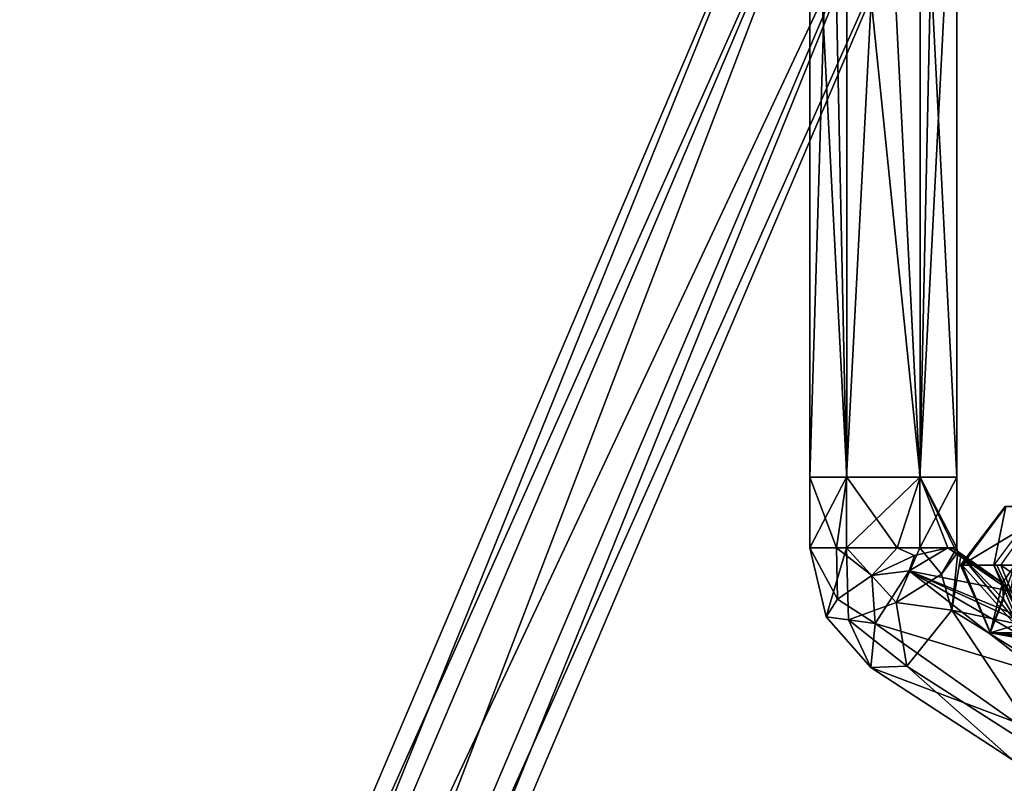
# Model space of a CAD drawing. Header units: millimetres. Extents: x -28.2 to 28.2, y -16.2 to 32.5.
# Tile 5 of 26: x -22.6 to -12.5, y 16.9 to 24.7. Entities that reach past the tile are written whole.
import ezdxf

# ---------------------------------------------------------------- set-up
doc = ezdxf.new("R2010")
doc.units = ezdxf.units.MM
doc.header["$LTSCALE"] = 101.851852
for name, color, linetype in [('124', 7, 'CONTINUOUS'), ('125', 7, 'CONTINUOUS'), ('286', 7, 'CONTINUOUS'), ('287', 7, 'CONTINUOUS'), ('288', 7, 'CONTINUOUS'), ('289', 7, 'CONTINUOUS'), ('290', 7, 'CONTINUOUS'), ('291', 7, 'CONTINUOUS'), ('292', 7, 'CONTINUOUS'), ('293', 7, 'CONTINUOUS'), ('294', 7, 'CONTINUOUS'), ('366', 7, 'CONTINUOUS'), ('367', 7, 'CONTINUOUS'), ('368', 7, 'CONTINUOUS'), ('369', 7, 'CONTINUOUS'), ('370', 7, 'CONTINUOUS'), ('371', 7, 'CONTINUOUS'), ('372', 7, 'CONTINUOUS'), ('376', 7, 'CONTINUOUS')]:
    doc.layers.add(name, color=color, linetype=linetype)

msp = doc.modelspace()

# ---------------------------------------------------------------- linework, layer by layer
at = {"layer": '124', "linetype": 'Continuous'}
for points in [[(-22.569, 8.348, -2.5), (-22.224, 8.201, -1.85), (-14.525, 27.243, -2.5), (-22.569, 8.348, -2.5)], [(-14.525, 27.243, -2.5), (-22.224, 8.201, -1.85), (-14.18, 27.096, -1.85), (-14.525, 27.243, -2.5)], [(-22.224, 8.201, -1.85), (-21.534, 7.907, -1.85), (-14.18, 27.096, -1.85), (-22.224, 8.201, -1.85)], [(-14.18, 27.096, -1.85), (-21.534, 7.907, -1.85), (-13.49, 26.802, -1.85), (-14.18, 27.096, -1.85)], [(-21.534, 7.907, -1.85), (-21.189, 7.761, -2.5), (-13.49, 26.802, -1.85), (-21.534, 7.907, -1.85)], [(-13.49, 26.802, -1.85), (-21.189, 7.761, -2.5), (-13.145, 26.655, -2.5), (-13.49, 26.802, -1.85)]]:
    msp.add_3dface(points, dxfattribs=at)
at = {"layer": '125', "linetype": 'Continuous'}
for points in [[(-22.569, 8.348, -2.5), (-14.525, 27.243, -2.5), (-14.18, 27.096, -3.15), (-22.569, 8.348, -2.5)], [(-22.224, 8.201, -3.15), (-22.569, 8.348, -2.5), (-14.18, 27.096, -3.15), (-22.224, 8.201, -3.15)], [(-13.49, 26.802, -3.15), (-22.224, 8.201, -3.15), (-14.18, 27.096, -3.15), (-13.49, 26.802, -3.15)], [(-21.534, 7.907, -3.15), (-22.224, 8.201, -3.15), (-13.49, 26.802, -3.15), (-21.534, 7.907, -3.15)], [(-13.145, 26.655, -2.5), (-21.534, 7.907, -3.15), (-13.49, 26.802, -3.15), (-13.145, 26.655, -2.5)], [(-21.189, 7.761, -2.5), (-21.534, 7.907, -3.15), (-13.145, 26.655, -2.5), (-21.189, 7.761, -2.5)]]:
    msp.add_3dface(points, dxfattribs=at)
at = {"layer": '286', "linetype": 'Continuous'}
msp.add_3dface([(-12.125, 19.74, -3.184), (-11.823, 19.14, -5.373), (-12.549, 19.14, -3.335), (-12.125, 19.74, -3.184)], dxfattribs=at)
at = {"layer": '287', "linetype": 'Continuous'}
for points in [[(-12.549, 19.14, -3.335), (-11.546, 18.45, -5.274), (-12.272, 18.45, -3.237), (-12.549, 19.14, -3.335)], [(-11.823, 19.14, -5.373), (-11.546, 18.45, -5.274), (-12.549, 19.14, -3.335), (-11.823, 19.14, -5.373)]]:
    msp.add_3dface(points, dxfattribs=at)
at = {"layer": '288', "linetype": 'Continuous'}
for points in [[(-12.621, 19.14, -3.055), (-12.272, 18.45, -3.237), (-12.33, 18.45, -3.009), (-12.621, 19.14, -3.055)], [(-12.592, 19.14, -3.197), (-12.272, 18.45, -3.237), (-12.621, 19.14, -3.055), (-12.592, 19.14, -3.197)], [(-12.549, 19.14, -3.335), (-12.272, 18.45, -3.237), (-12.592, 19.14, -3.197), (-12.549, 19.14, -3.335)]]:
    msp.add_3dface(points, dxfattribs=at)
at = {"layer": '289', "linetype": 'Continuous'}
for points in [[(-12.501, 19.74, -0.903), (-12.621, 19.14, -3.055), (-12.945, 19.14, -0.973), (-12.501, 19.74, -0.903)], [(-12.621, 19.14, -3.055), (-12.501, 19.74, -0.903), (-12.176, 19.74, -2.985), (-12.621, 19.14, -3.055)]]:
    msp.add_3dface(points, dxfattribs=at)
at = {"layer": '290', "linetype": 'Continuous'}
for points in [[(-12.945, 19.14, -0.973), (-12.33, 18.45, -3.009), (-12.655, 18.45, -0.927), (-12.945, 19.14, -0.973)], [(-12.621, 19.14, -3.055), (-12.33, 18.45, -3.009), (-12.945, 19.14, -0.973), (-12.621, 19.14, -3.055)], [(-12.33, 18.45, -3.009), (-11.594, 18.36, -2.895), (-12.655, 18.45, -0.927), (-12.33, 18.45, -3.009)], [(-12.655, 18.45, -0.927), (-11.594, 18.36, -2.895), (-11.919, 18.36, -0.812), (-12.655, 18.45, -0.927)]]:
    msp.add_3dface(points, dxfattribs=at)
at = {"layer": '291', "linetype": 'Continuous'}
for points in [[(-12.505, 19.74, -0.596), (-12.945, 19.14, -0.973), (-12.964, 19.14, -0.756), (-12.505, 19.74, -0.596)], [(-12.952, 19.14, -0.539), (-12.505, 19.74, -0.596), (-12.964, 19.14, -0.756), (-12.952, 19.14, -0.539)], [(-12.501, 19.74, -0.903), (-12.945, 19.14, -0.973), (-12.505, 19.74, -0.596), (-12.501, 19.74, -0.903)]]:
    msp.add_3dface(points, dxfattribs=at)
at = {"layer": '292', "linetype": 'Continuous'}
for points in [[(-12.655, 18.45, -0.927), (-12.952, 19.14, -0.539), (-12.964, 19.14, -0.756), (-12.655, 18.45, -0.927)], [(-12.945, 19.14, -0.973), (-12.655, 18.45, -0.927), (-12.964, 19.14, -0.756), (-12.945, 19.14, -0.973)], [(-12.952, 19.14, -0.539), (-12.655, 18.45, -0.927), (-12.66, 18.45, -0.576), (-12.952, 19.14, -0.539)], [(-12.66, 18.45, -0.576), (-11.919, 18.36, -0.812), (-11.921, 18.36, -0.671), (-12.66, 18.45, -0.576)], [(-12.655, 18.45, -0.927), (-11.919, 18.36, -0.812), (-12.66, 18.45, -0.576), (-12.655, 18.45, -0.927)]]:
    msp.add_3dface(points, dxfattribs=at)
at = {"layer": '293', "linetype": 'Continuous'}
for points in [[(-11.96, 19.74, 3.676), (-12.952, 19.14, -0.539), (-12.407, 19.14, 3.733), (-11.96, 19.74, 3.676)], [(-12.505, 19.74, -0.596), (-12.952, 19.14, -0.539), (-11.96, 19.74, 3.676), (-12.505, 19.74, -0.596)]]:
    msp.add_3dface(points, dxfattribs=at)
at = {"layer": '294', "linetype": 'Continuous'}
for points in [[(-12.952, 19.14, -0.539), (-12.66, 18.45, -0.576), (-12.407, 19.14, 3.733), (-12.952, 19.14, -0.539)], [(-12.407, 19.14, 3.733), (-12.66, 18.45, -0.576), (-12.532, 18.96, 2.755), (-12.407, 19.14, 3.733)], [(-12.449, 18.876, 3.287), (-12.407, 19.14, 3.733), (-12.532, 18.96, 2.755), (-12.449, 18.876, 3.287)], [(-12.532, 18.96, 2.755), (-12.66, 18.45, -0.576), (-12.525, 18.793, 2.487), (-12.532, 18.96, 2.755)], [(-12.525, 18.793, 2.487), (-12.66, 18.45, -0.576), (-12.37, 18.538, 2.468), (-12.525, 18.793, 2.487)], [(-12.37, 18.538, 2.468), (-12.66, 18.45, -0.576), (-11.903, 18.31, 2.767), (-12.37, 18.538, 2.468)], [(-12.66, 18.45, -0.576), (-11.921, 18.36, -0.671), (-11.903, 18.31, 2.767), (-12.66, 18.45, -0.576)]]:
    msp.add_3dface(points, dxfattribs=at)
at = {"layer": '366', "linetype": 'Continuous'}
for points in [[(-14.126, 20.038, 1.851), (-14.5, 20.038, 2.501), (-14.281, 27.338, 1.97), (-14.126, 20.038, 1.851)], [(-14.5, 20.038, 2.501), (-14.5, 27.338, 2.501), (-14.281, 27.338, 1.97), (-14.5, 20.038, 2.501)], [(-13.75, 27.338, 1.75), (-14.126, 20.038, 1.851), (-14.281, 27.338, 1.97), (-13.75, 27.338, 1.75)], [(-13.376, 20.038, 1.85), (-14.126, 20.038, 1.851), (-13.75, 27.338, 1.75), (-13.376, 20.038, 1.85)], [(-13.22, 27.338, 1.969), (-13.376, 20.038, 1.85), (-13.75, 27.338, 1.75), (-13.22, 27.338, 1.969)], [(-13, 27.338, 2.499), (-13.376, 20.038, 1.85), (-13.22, 27.338, 1.969), (-13, 27.338, 2.499)], [(-13, 20.038, 2.499), (-13.376, 20.038, 1.85), (-13, 27.338, 2.499), (-13, 20.038, 2.499)]]:
    msp.add_3dface(points, dxfattribs=at)
at = {"layer": '367', "linetype": 'Continuous'}
for points in [[(-14.5, 27.338, 2.501), (-14.124, 20.038, 3.15), (-14.124, 27.338, 3.15), (-14.5, 27.338, 2.501)], [(-14.5, 27.338, 2.501), (-14.5, 20.038, 2.501), (-14.124, 20.038, 3.15), (-14.5, 27.338, 2.501)], [(-14.124, 20.038, 3.15), (-13.374, 20.038, 3.149), (-14.124, 27.338, 3.15), (-14.124, 20.038, 3.15)], [(-14.124, 27.338, 3.15), (-13.374, 20.038, 3.149), (-13.374, 27.338, 3.149), (-14.124, 27.338, 3.15)], [(-13, 20.038, 2.499), (-13, 27.338, 2.499), (-13.374, 27.338, 3.149), (-13, 20.038, 2.499)], [(-13.374, 20.038, 3.149), (-13, 20.038, 2.499), (-13.374, 27.338, 3.149), (-13.374, 20.038, 3.149)]]:
    msp.add_3dface(points, dxfattribs=at)
at = {"layer": '368', "linetype": 'Continuous'}
for points in [[(-14.5, 20.038, 2.501), (-14.126, 20.038, 1.851), (-14.5, 19.319, 2.501), (-14.5, 20.038, 2.501)], [(-14.5, 19.319, 2.501), (-14.126, 20.038, 1.851), (-14.126, 19.319, 1.851), (-14.5, 19.319, 2.501)], [(-14.126, 20.038, 1.851), (-13.376, 20.038, 1.85), (-14.126, 19.319, 1.851), (-14.126, 20.038, 1.851)], [(-14.126, 19.319, 1.851), (-13.376, 20.038, 1.85), (-13.376, 19.319, 1.85), (-14.126, 19.319, 1.851)], [(-13.376, 20.038, 1.85), (-13, 20.038, 2.499), (-13.376, 19.319, 1.85), (-13.376, 20.038, 1.85)], [(-13.376, 19.319, 1.85), (-13, 20.038, 2.499), (-13, 19.319, 2.499), (-13.376, 19.319, 1.85)]]:
    msp.add_3dface(points, dxfattribs=at)
at = {"layer": '369', "linetype": 'Continuous'}
for points in [[(-14.5, 20.038, 2.501), (-14.5, 19.319, 2.501), (-14.227, 19.319, 3.079), (-14.5, 20.038, 2.501)], [(-14.124, 20.038, 3.15), (-14.5, 20.038, 2.501), (-14.227, 19.319, 3.079), (-14.124, 20.038, 3.15)], [(-13.608, 19.319, 3.236), (-14.124, 20.038, 3.15), (-14.227, 19.319, 3.079), (-13.608, 19.319, 3.236)], [(-13.374, 20.038, 3.149), (-14.124, 20.038, 3.15), (-13.608, 19.319, 3.236), (-13.374, 20.038, 3.149)], [(-13.092, 19.319, 2.86), (-13.374, 20.038, 3.149), (-13.608, 19.319, 3.236), (-13.092, 19.319, 2.86)], [(-13, 19.319, 2.499), (-13.374, 20.038, 3.149), (-13.023, 19.319, 2.685), (-13, 19.319, 2.499)], [(-13, 20.038, 2.499), (-13.374, 20.038, 3.149), (-13, 19.319, 2.499), (-13, 20.038, 2.499)], [(-13.023, 19.319, 2.685), (-13.374, 20.038, 3.149), (-13.092, 19.319, 2.86), (-13.023, 19.319, 2.685)]]:
    msp.add_3dface(points, dxfattribs=at)
at = {"layer": '370', "linetype": 'Continuous'}
for points in [[(-14.5, 19.319, 2.501), (-14.126, 19.319, 1.851), (-14.333, 18.612, 2.593), (-14.5, 19.319, 2.501)], [(-14.333, 18.612, 2.593), (-14.126, 19.319, 1.851), (-14.107, 18.581, 2.066), (-14.333, 18.612, 2.593)], [(-14.126, 19.319, 1.851), (-13.376, 19.319, 1.85), (-13.62, 18.761, 1.822), (-14.126, 19.319, 1.851)], [(-14.107, 18.581, 2.066), (-14.126, 19.319, 1.851), (-13.62, 18.761, 1.822), (-14.107, 18.581, 2.066)], [(-13.62, 18.761, 1.822), (-13.376, 19.319, 1.85), (-13.156, 19.047, 2.004), (-13.62, 18.761, 1.822)], [(-13.376, 19.319, 1.85), (-13, 19.319, 2.499), (-13.156, 19.047, 2.004), (-13.376, 19.319, 1.85)], [(-13.156, 19.047, 2.004), (-13, 19.319, 2.499), (-12.989, 19.272, 2.505), (-13.156, 19.047, 2.004)], [(-13.156, 19.047, 2.004), (-12.989, 19.272, 2.505), (-13.051, 18.681, 2.028), (-13.156, 19.047, 2.004)], [(-13.051, 18.681, 2.028), (-12.989, 19.272, 2.505), (-12.959, 19.238, 2.521), (-13.051, 18.681, 2.028)], [(-13.62, 18.761, 1.822), (-13.156, 19.047, 2.004), (-13.051, 18.681, 2.028), (-13.62, 18.761, 1.822)], [(-14.107, 18.581, 2.066), (-13.62, 18.761, 1.822), (-13.511, 18.111, 2.188), (-14.107, 18.581, 2.066)], [(-13.511, 18.111, 2.188), (-13.62, 18.761, 1.822), (-13.051, 18.681, 2.028), (-13.511, 18.111, 2.188)], [(-14.333, 18.612, 2.593), (-14.107, 18.581, 2.066), (-13.878, 18.097, 2.842), (-14.333, 18.612, 2.593)], [(-13.878, 18.097, 2.842), (-14.107, 18.581, 2.066), (-13.511, 18.111, 2.188), (-13.878, 18.097, 2.842)]]:
    msp.add_3dface(points, dxfattribs=at)
at = {"layer": '371', "linetype": 'Continuous'}
for points in [[(-12.37, 18.538, 2.468), (-13.051, 18.681, 2.028), (-12.959, 19.238, 2.521), (-12.37, 18.538, 2.468)], [(-12.532, 18.96, 2.755), (-12.525, 18.793, 2.487), (-12.959, 19.238, 2.521), (-12.532, 18.96, 2.755)], [(-12.525, 18.793, 2.487), (-12.37, 18.538, 2.468), (-12.959, 19.238, 2.521), (-12.525, 18.793, 2.487)], [(-13.511, 18.111, 2.188), (-13.051, 18.681, 2.028), (-12.052, 17.178, 2.967), (-13.511, 18.111, 2.188)], [(-12.052, 17.178, 2.967), (-13.051, 18.681, 2.028), (-11.589, 17.775, 2.831), (-12.052, 17.178, 2.967)], [(-13.051, 18.681, 2.028), (-12.37, 18.538, 2.468), (-11.589, 17.775, 2.831), (-13.051, 18.681, 2.028)], [(-13.878, 18.097, 2.842), (-13.511, 18.111, 2.188), (-12.432, 17.155, 3.634), (-13.878, 18.097, 2.842)], [(-12.432, 17.155, 3.634), (-13.511, 18.111, 2.188), (-12.052, 17.178, 2.967), (-12.432, 17.155, 3.634)]]:
    msp.add_3dface(points, dxfattribs=at)
at = {"layer": '372', "linetype": 'Continuous'}
for points in [[(-12.449, 18.876, 3.287), (-13.092, 19.319, 2.86), (-13.488, 19.083, 3.302), (-12.449, 18.876, 3.287)], [(-13.092, 19.319, 2.86), (-12.532, 18.96, 2.755), (-13.013, 19.298, 2.691), (-13.092, 19.319, 2.86)], [(-12.449, 18.876, 3.287), (-12.532, 18.96, 2.755), (-13.092, 19.319, 2.86), (-12.449, 18.876, 3.287)], [(-12.532, 18.96, 2.755), (-12.959, 19.238, 2.521), (-13.013, 19.298, 2.691), (-12.532, 18.96, 2.755)], [(-13.833, 18.546, 3.294), (-12.138, 18.031, 4.138), (-13.488, 19.083, 3.302), (-13.833, 18.546, 3.294)], [(-12.236, 18.565, 3.711), (-12.449, 18.876, 3.287), (-13.488, 19.083, 3.302), (-12.236, 18.565, 3.711)], [(-11.974, 18.207, 4.048), (-12.052, 18.425, 3.838), (-13.488, 19.083, 3.302), (-11.974, 18.207, 4.048)], [(-12.138, 18.031, 4.138), (-11.974, 18.207, 4.048), (-13.488, 19.083, 3.302), (-12.138, 18.031, 4.138)], [(-12.052, 18.425, 3.838), (-12.236, 18.565, 3.711), (-13.488, 19.083, 3.302), (-12.052, 18.425, 3.838)], [(-13.878, 18.097, 2.842), (-12.411, 17.54, 4.053), (-13.833, 18.546, 3.294), (-13.878, 18.097, 2.842)], [(-12.411, 17.54, 4.053), (-12.138, 18.031, 4.138), (-13.833, 18.546, 3.294), (-12.411, 17.54, 4.053)], [(-13.878, 18.097, 2.842), (-12.432, 17.155, 3.634), (-12.411, 17.54, 4.053), (-13.878, 18.097, 2.842)]]:
    msp.add_3dface(points, dxfattribs=at)
at = {"layer": '376', "linetype": 'Continuous'}
for points in [[(-14.5, 19.319, 2.501), (-14.333, 18.612, 2.593), (-14.218, 18.793, 3.029), (-14.5, 19.319, 2.501)], [(-14.227, 19.319, 3.079), (-14.5, 19.319, 2.501), (-14.218, 18.793, 3.029), (-14.227, 19.319, 3.079)], [(-13.869, 19.036, 3.263), (-14.227, 19.319, 3.079), (-14.218, 18.793, 3.029), (-13.869, 19.036, 3.263)], [(-13.608, 19.319, 3.236), (-14.227, 19.319, 3.079), (-13.869, 19.036, 3.263), (-13.608, 19.319, 3.236)], [(-13.432, 19.24, 3.198), (-13.608, 19.319, 3.236), (-13.869, 19.036, 3.263), (-13.432, 19.24, 3.198)], [(-13.092, 19.319, 2.86), (-13.608, 19.319, 3.236), (-13.432, 19.24, 3.198), (-13.092, 19.319, 2.86)], [(-13.488, 19.083, 3.302), (-13.092, 19.319, 2.86), (-13.432, 19.24, 3.198), (-13.488, 19.083, 3.302)], [(-13.488, 19.083, 3.302), (-13.432, 19.24, 3.198), (-13.869, 19.036, 3.263), (-13.488, 19.083, 3.302)], [(-13.833, 18.546, 3.294), (-13.869, 19.036, 3.263), (-14.218, 18.793, 3.029), (-13.833, 18.546, 3.294)], [(-13.833, 18.546, 3.294), (-13.488, 19.083, 3.302), (-13.869, 19.036, 3.263), (-13.833, 18.546, 3.294)], [(-14.333, 18.612, 2.593), (-13.833, 18.546, 3.294), (-14.218, 18.793, 3.029), (-14.333, 18.612, 2.593)], [(-14.333, 18.612, 2.593), (-13.878, 18.097, 2.842), (-13.833, 18.546, 3.294), (-14.333, 18.612, 2.593)]]:
    msp.add_3dface(points, dxfattribs=at)

doc.saveas('drawing.dxf')
